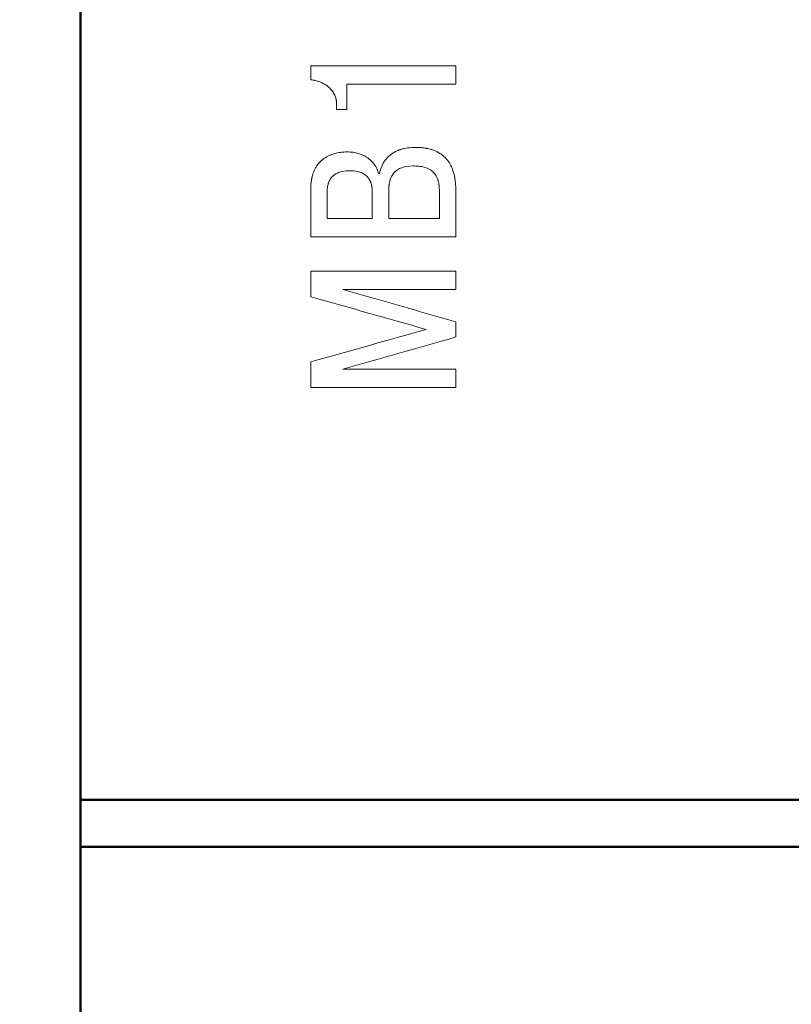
# Model space of a CAD drawing. Header units: millimetres. Extents: x 2171 to 3064, y 1134 to 1531.
# Tile 8 of 44: x 2223 to 2239, y 1294 to 1315. Entities that reach past the tile are written whole.
import ezdxf

# ---------------------------------------------------------------- set-up
doc = ezdxf.new("R2010")
doc.units = ezdxf.units.MM
doc.linetypes.add('ACAD_ISO12W100', pattern=[21, 12, -3, 0, -3, 0, -3])
for name, color, linetype, lineweight in [('main', 5, 'Continuous', 50), ('size', 7, 'Continuous', 20), ('text', 7, 'Continuous', 20)]:
    doc.layers.add(name, color=color, linetype=linetype, lineweight=lineweight)
doc.styles.add('GOST', font='GOST.shx', dxfattribs={"oblique": 15})
doc.styles.add('K5_TEXTSTYLE', font='win_eskd.shx', dxfattribs={"width": 0.8, "oblique": 15, "height": 3.5})
doc.dimstyles.new('ISO-25', dxfattribs={"dimtxt": 3.5, "dimasz": 4, "dimexe": 1.25, "dimexo": 0.625, "dimgap": 1, "dimtad": 1, "dimdec": 1, "dimrnd": 0.5, "dimtxsty": 'K5_TEXTSTYLE', "dimcen": 0, "dimclrd": 256, "dimclre": 256, "dimadec": 0, "dimazin": 2, "dimtfac": 1, "dimtdec": 1, "dimtmove": 0, "dimatfit": 1, "dimfxl": 1, "dimlwd": -1, "dimarcsym": 2})

# ---------------------------------------------------------------- blocks, each defined once
blk = doc.blocks.new('*D7')
at = {"layer": 'Defpoints', "color": 0}
for p in [(2224.361, 1364.402), (2214.334, 1270.402), (2226.361, 1270.402)]:
    blk.add_point(p, dxfattribs=at)
at = {"layer": 'size', "lineweight": -2}
for p, q in [((2223.736, 1364.402), (2213.084, 1364.402)), ((2225.736, 1270.402), (2213.084, 1270.402))]:
    blk.add_line(p, q, dxfattribs=at)
at = {"layer": 'size'}
blk.add_line((2214.334, 1360.402), (2214.334, 1274.402), dxfattribs=at)
for points in [[(2215.001, 1360.402), (2213.668, 1360.402), (2214.334, 1364.402)], [(2213.668, 1274.402), (2215.001, 1274.402), (2214.334, 1270.402)]]:
    blk.add_solid(points, dxfattribs=at)
at = {"layer": 'size', "color": 0, "linetype": 'ByBlock', "ltscale": 100, "insert": (2211.584, 1317.402), "char_height": 3.5, "attachment_point": 5, "rotation": 90, "style": 'GOST'}
blk.add_mtext('94', dxfattribs=at)
blk = doc.blocks.new('*D101')
at = {"layer": 'Defpoints', "color": 0}
for p in [(2224.361, 1372.402), (2207.334, 1262.402), (2279.361, 1262.402)]:
    blk.add_point(p, dxfattribs=at)
at = {"layer": 'size', "linetype": 'ACAD_ISO12W100', "lineweight": -2, "ltscale": 5}
for p, q in [((2223.736, 1372.402), (2206.084, 1372.402)), ((2278.736, 1262.402), (2206.084, 1262.402))]:
    blk.add_line(p, q, dxfattribs=at)
at = {"layer": 'size', "ltscale": 5}
blk.add_line((2207.334, 1368.402), (2207.334, 1266.402), dxfattribs=at)
at = {"layer": 'size'}
for points in [[(2208.001, 1368.402), (2206.668, 1368.402), (2207.334, 1372.402)], [(2206.668, 1266.402), (2208.001, 1266.402), (2207.334, 1262.402)]]:
    blk.add_solid(points, dxfattribs=at)
at = {"layer": 'size', "color": 0, "linetype": 'ByBlock', "ltscale": 100, "insert": (2204.584, 1317.402), "char_height": 3.5, "attachment_point": 5, "rotation": 90, "style": 'GOST'}
blk.add_mtext('110', dxfattribs=at)

msp = doc.modelspace()

# ---------------------------------------------------------------- linework, layer by layer
at = {"layer": 'main'}
for p, q in [((2224.361, 1336.902), (2224.361, 1297.902)), ((2287.361, 1297.902), (2224.361, 1297.902)), ((2224.361, 1297.902), (2224.361, 1296.902)), ((2287.361, 1296.902), (2224.361, 1296.902)), ((2224.361, 1296.902), (2224.361, 1292.602))]:
    msp.add_line(p, q, dxfattribs=at)
at = {"layer": 'text'}
for p, q in [((2232.347, 1313.528), (2229.261, 1313.528)), ((2232.347, 1313.136), (2232.347, 1313.528)), ((2229.261, 1313.229), (2229.261, 1313.228)), ((2230.028, 1312.598), (2230.028, 1313.136)), ((2230.028, 1313.136), (2232.347, 1313.136)), ((2230.028, 1313.136), (2232.347, 1313.136)), ((2230.028, 1313.136), (2230.028, 1313.136)), ((2229.809, 1312.761), (2229.809, 1312.761)), ((2229.812, 1312.709), (2229.812, 1312.708)), ((2229.812, 1312.598), (2229.812, 1312.708)), ((2229.812, 1312.599), (2230.028, 1312.599)), ((2229.812, 1312.598), (2230.028, 1312.598)), ((2230.725, 1311.235), (2230.703, 1311.235)), ((2229.261, 1309.888), (2229.261, 1310.909)), ((2229.609, 1310.839), (2229.609, 1310.838)), ((2229.609, 1310.279), (2229.609, 1310.838)), ((2230.568, 1310.884), (2230.568, 1310.884)), ((2230.57, 1310.826), (2230.57, 1310.825)), ((2230.919, 1310.848), (2230.919, 1310.847)), ((2230.919, 1310.279), (2230.919, 1310.847)), ((2231.999, 1310.892), (2231.999, 1310.892)), ((2231.999, 1310.848), (2231.999, 1310.847)), ((2231.999, 1310.279), (2231.999, 1310.847)), ((2232.347, 1309.888), (2232.347, 1310.874)), ((2230.57, 1310.279), (2230.57, 1310.825)), ((2229.609, 1310.279), (2230.57, 1310.279)), ((2230.919, 1310.279), (2231.999, 1310.279)), ((2229.261, 1309.888), (2232.347, 1309.888)), ((2232.347, 1309.155), (2229.261, 1309.155)), ((2229.261, 1308.61), (2229.261, 1309.155)), ((2232.347, 1308.764), (2232.347, 1309.155)), ((2229.94, 1308.764), (2232.347, 1308.764)), ((2232.347, 1307.753), (2232.347, 1308.078)), ((2229.261, 1306.677), (2229.261, 1307.221)), ((2232.347, 1307.067), (2229.94, 1307.067)), ((2232.347, 1306.677), (2232.347, 1307.067)), ((2229.261, 1306.677), (2232.347, 1306.677))]:
    msp.add_line(p, q, dxfattribs=at)
for points in [[(2229.261, 1313.228), (2229.261, 1313.328), (2229.261, 1313.428), (2229.261, 1313.528)], [(2229.261, 1313.528), (2229.261, 1313.428), (2229.261, 1313.328), (2229.261, 1313.229)], [(2229.812, 1312.708), (2229.811, 1312.726), (2229.81, 1312.743), (2229.809, 1312.761)], [(2229.809, 1312.761), (2229.81, 1312.744), (2229.811, 1312.726), (2229.812, 1312.709)], [(2230.725, 1311.235), (2230.728, 1311.249), (2230.731, 1311.263), (2230.734, 1311.277)], [(2229.261, 1310.909), (2229.262, 1310.941), (2229.263, 1310.973), (2229.264, 1311.005)], [(2230.568, 1310.884), (2230.569, 1310.865), (2230.57, 1310.845), (2230.57, 1310.826)], [(2230.568, 1310.884), (2230.569, 1310.864), (2230.57, 1310.845), (2230.57, 1310.825)], [(2231.999, 1310.892), (2231.999, 1310.877), (2231.999, 1310.863), (2231.999, 1310.848)], [(2231.999, 1310.892), (2231.999, 1310.877), (2231.999, 1310.862), (2231.999, 1310.847)], [(2229.94, 1308.764), (2230.742, 1308.535), (2231.545, 1308.306), (2232.347, 1308.078)], [(2231.717, 1307.915), (2230.898, 1308.147), (2230.079, 1308.378), (2229.261, 1308.61)], [(2229.261, 1307.221), (2230.079, 1307.452), (2230.898, 1307.684), (2231.717, 1307.915)], [(2232.347, 1307.753), (2231.545, 1307.524), (2230.742, 1307.296), (2229.94, 1307.067)]]:
    msp.add_open_spline(points, degree=3, dxfattribs=at)
for points, knots in [([(2229.261, 1313.229), (2229.293, 1313.224), (2229.358, 1313.216), (2229.482, 1313.178), (2229.626, 1313.1), (2229.737, 1312.976), (2229.785, 1312.872), (2229.802, 1312.81), (2229.807, 1312.777), (2229.809, 1312.761)], [0, 0, 0, 0, 0.125283, 0.25055, 0.500288, 0.749558, 0.874693, 0.937334, 1, 1, 1, 1]), ([(2229.809, 1312.761), (2229.806, 1312.782), (2229.803, 1312.798), (2229.801, 1312.81), (2229.8, 1312.813), (2229.799, 1312.817), (2229.799, 1312.819), (2229.798, 1312.824), (2229.797, 1312.828), (2229.793, 1312.84), (2229.791, 1312.848), (2229.778, 1312.888), (2229.765, 1312.916), (2229.731, 1312.973), (2229.713, 1312.998), (2229.67, 1313.047), (2229.646, 1313.069), (2229.607, 1313.101), (2229.594, 1313.109), (2229.568, 1313.127), (2229.554, 1313.136), (2229.511, 1313.16), (2229.482, 1313.173), (2229.435, 1313.191), (2229.42, 1313.196), (2229.389, 1313.205), (2229.373, 1313.209), (2229.353, 1313.214), (2229.351, 1313.214), (2229.344, 1313.216), (2229.341, 1313.217), (2229.33, 1313.219), (2229.322, 1313.22), (2229.298, 1313.224), (2229.28, 1313.226), (2229.261, 1313.228)], [0, 0, 0, 0, 0.0625, 0.0625, 0.070312, 0.070312, 0.078125, 0.078125, 0.09375, 0.09375, 0.125, 0.125, 0.25, 0.25, 0.375, 0.375, 0.5, 0.5, 0.5625, 0.5625, 0.625, 0.625, 0.75, 0.75, 0.8125, 0.8125, 0.875, 0.875, 0.890625, 0.890625, 0.90625, 0.90625, 0.9375, 0.9375, 1, 1, 1, 1]), ([(2229.264, 1311.005), (2229.27, 1311.059), (2229.276, 1311.101), (2229.282, 1311.132), (2229.283, 1311.136), (2229.284, 1311.141), (2229.285, 1311.144), (2229.287, 1311.152), (2229.288, 1311.157), (2229.292, 1311.173), (2229.295, 1311.183), (2229.303, 1311.214), (2229.31, 1311.233), (2229.32, 1311.262), (2229.325, 1311.273), (2229.333, 1311.293), (2229.338, 1311.302), (2229.352, 1311.331), (2229.362, 1311.35), (2229.394, 1311.404), (2229.419, 1311.437), (2229.504, 1311.529), (2229.572, 1311.578), (2229.662, 1311.619), (2229.67, 1311.623), (2229.689, 1311.631), (2229.699, 1311.634), (2229.727, 1311.645), (2229.747, 1311.651), (2229.808, 1311.668), (2229.851, 1311.677), (2229.907, 1311.684), (2229.919, 1311.686), (2229.942, 1311.688), (2229.954, 1311.689), (2229.988, 1311.692), (2230.01, 1311.693), (2230.077, 1311.693), (2230.119, 1311.69), (2230.243, 1311.673), (2230.32, 1311.65), (2230.4, 1311.61), (2230.41, 1311.604), (2230.429, 1311.594), (2230.438, 1311.588), (2230.465, 1311.571), (2230.483, 1311.559), (2230.532, 1311.52), (2230.562, 1311.491), (2230.616, 1311.426), (2230.639, 1311.391), (2230.664, 1311.343), (2230.668, 1311.334), (2230.674, 1311.319), (2230.676, 1311.314), (2230.68, 1311.305), (2230.682, 1311.301), (2230.689, 1311.282), (2230.695, 1311.261), (2230.703, 1311.235)], [0, 0, 0, 0, 0.0625, 0.0625, 0.066406, 0.066406, 0.070312, 0.070312, 0.078125, 0.078125, 0.09375, 0.09375, 0.125, 0.125, 0.140625, 0.140625, 0.15625, 0.15625, 0.1875, 0.1875, 0.25, 0.25, 0.375, 0.375, 0.390625, 0.390625, 0.40625, 0.40625, 0.4375, 0.4375, 0.5, 0.5, 0.515625, 0.515625, 0.53125, 0.53125, 0.5625, 0.5625, 0.625, 0.625, 0.75, 0.75, 0.765625, 0.765625, 0.78125, 0.78125, 0.8125, 0.8125, 0.875, 0.875, 0.9375, 0.9375, 0.953125, 0.953125, 0.960938, 0.960938, 0.96875, 0.96875, 1, 1, 1, 1]), ([(2230.734, 1311.277), (2230.741, 1311.305), (2230.749, 1311.33), (2230.761, 1311.364), (2230.765, 1311.373), (2230.775, 1311.397), (2230.78, 1311.408), (2230.809, 1311.465), (2230.837, 1311.508), (2230.934, 1311.623), (2231.015, 1311.681), (2231.119, 1311.725), (2231.124, 1311.727), (2231.135, 1311.731), (2231.14, 1311.733), (2231.157, 1311.739), (2231.168, 1311.743), (2231.203, 1311.754), (2231.227, 1311.76), (2231.301, 1311.776), (2231.353, 1311.783), (2231.416, 1311.787), (2231.421, 1311.788), (2231.434, 1311.788), (2231.44, 1311.789), (2231.459, 1311.789), (2231.471, 1311.789), (2231.509, 1311.79), (2231.535, 1311.789), (2231.574, 1311.787), (2231.588, 1311.786), (2231.614, 1311.784), (2231.627, 1311.783), (2231.664, 1311.779), (2231.689, 1311.775), (2231.715, 1311.771), (2231.719, 1311.77), (2231.726, 1311.768), (2231.729, 1311.768), (2231.74, 1311.766), (2231.747, 1311.764), (2231.767, 1311.76), (2231.781, 1311.757), (2231.82, 1311.746), (2231.846, 1311.738), (2231.92, 1311.711), (2231.965, 1311.689), (2232.09, 1311.61), (2232.158, 1311.542), (2232.217, 1311.447), (2232.223, 1311.437), (2232.234, 1311.416), (2232.24, 1311.406), (2232.256, 1311.373), (2232.266, 1311.35), (2232.293, 1311.28), (2232.308, 1311.229), (2232.321, 1311.169), (2232.322, 1311.163), (2232.324, 1311.151), (2232.325, 1311.145), (2232.328, 1311.127), (2232.33, 1311.114), (2232.336, 1311.077), (2232.339, 1311.051), (2232.341, 1311.022), (2232.341, 1311.021), (2232.342, 1311.016), (2232.342, 1311.014), (2232.343, 1311.006), (2232.343, 1311.001), (2232.344, 1310.985), (2232.345, 1310.973), (2232.346, 1310.935), (2232.347, 1310.906), (2232.347, 1310.874)], [0, 0, 0, 0, 0.03125, 0.03125, 0.046875, 0.046875, 0.0625, 0.0625, 0.125, 0.125, 0.25, 0.25, 0.257812, 0.257812, 0.265625, 0.265625, 0.28125, 0.28125, 0.3125, 0.3125, 0.375, 0.375, 0.382812, 0.382812, 0.390625, 0.390625, 0.40625, 0.40625, 0.4375, 0.4375, 0.453125, 0.453125, 0.46875, 0.46875, 0.5, 0.5, 0.503906, 0.503906, 0.507812, 0.507812, 0.515625, 0.515625, 0.53125, 0.53125, 0.5625, 0.5625, 0.625, 0.625, 0.75, 0.75, 0.765625, 0.765625, 0.78125, 0.78125, 0.8125, 0.8125, 0.875, 0.875, 0.882812, 0.882812, 0.890625, 0.890625, 0.90625, 0.90625, 0.9375, 0.9375, 0.941406, 0.941406, 0.945312, 0.945312, 0.953125, 0.953125, 0.96875, 0.96875, 1, 1, 1, 1]), ([(2230.568, 1310.884), (2230.567, 1310.904), (2230.565, 1310.921), (2230.562, 1310.943), (2230.561, 1310.951), (2230.559, 1310.96), (2230.558, 1310.963), (2230.557, 1310.968), (2230.557, 1310.969), (2230.557, 1310.972), (2230.556, 1310.973), (2230.553, 1310.991), (2230.549, 1311.006), (2230.542, 1311.028), (2230.539, 1311.035), (2230.534, 1311.049), (2230.532, 1311.055), (2230.516, 1311.092), (2230.5, 1311.119), (2230.472, 1311.154), (2230.462, 1311.166), (2230.446, 1311.181), (2230.44, 1311.186), (2230.429, 1311.196), (2230.422, 1311.201), (2230.333, 1311.267), (2230.216, 1311.296), (2229.992, 1311.29), (2229.926, 1311.279), (2229.841, 1311.25), (2229.815, 1311.238), (2229.78, 1311.217), (2229.768, 1311.21), (2229.752, 1311.197), (2229.747, 1311.193), (2229.737, 1311.185), (2229.733, 1311.181), (2229.706, 1311.155), (2229.687, 1311.132), (2229.664, 1311.093), (2229.657, 1311.079), (2229.648, 1311.058), (2229.645, 1311.05), (2229.639, 1311.035), (2229.636, 1311.027), (2229.63, 1311.006), (2229.626, 1310.991), (2229.621, 1310.969), (2229.619, 1310.961), (2229.617, 1310.95), (2229.617, 1310.946), (2229.616, 1310.94), (2229.616, 1310.938), (2229.615, 1310.934), (2229.615, 1310.932), (2229.612, 1310.909), (2229.61, 1310.879), (2229.609, 1310.839)], [0, 0, 0, 0, 0.03125, 0.03125, 0.046875, 0.046875, 0.054688, 0.054688, 0.058594, 0.058594, 0.0625, 0.0625, 0.09375, 0.09375, 0.109375, 0.109375, 0.125, 0.125, 0.1875, 0.1875, 0.21875, 0.21875, 0.234375, 0.234375, 0.25, 0.25, 0.5, 0.5, 0.625, 0.625, 0.6875, 0.6875, 0.71875, 0.71875, 0.734375, 0.734375, 0.75, 0.75, 0.8125, 0.8125, 0.84375, 0.84375, 0.859375, 0.859375, 0.875, 0.875, 0.90625, 0.90625, 0.921875, 0.921875, 0.929688, 0.929688, 0.933594, 0.933594, 0.9375, 0.9375, 1, 1, 1, 1]), ([(2231.999, 1310.892), (2231.998, 1310.915), (2231.996, 1310.935), (2231.994, 1310.962), (2231.993, 1310.97), (2231.992, 1310.982), (2231.991, 1310.986), (2231.991, 1310.991), (2231.99, 1310.993), (2231.99, 1310.997), (2231.99, 1310.997), (2231.986, 1311.02), (2231.983, 1311.038), (2231.976, 1311.065), (2231.974, 1311.073), (2231.971, 1311.085), (2231.969, 1311.089), (2231.967, 1311.097), (2231.966, 1311.1), (2231.951, 1311.142), (2231.935, 1311.175), (2231.905, 1311.219), (2231.894, 1311.233), (2231.876, 1311.252), (2231.87, 1311.259), (2231.861, 1311.268), (2231.858, 1311.271), (2231.851, 1311.277), (2231.847, 1311.28), (2231.798, 1311.321), (2231.74, 1311.349), (2231.638, 1311.377), (2231.601, 1311.384), (2231.522, 1311.392), (2231.48, 1311.394), (2231.343, 1311.392), (2231.264, 1311.38), (2231.164, 1311.345), (2231.134, 1311.331), (2231.094, 1311.305), (2231.082, 1311.296), (2231.064, 1311.281), (2231.058, 1311.276), (2231.047, 1311.265), (2231.043, 1311.26), (2231.014, 1311.229), (2230.995, 1311.201), (2230.971, 1311.153), (2230.964, 1311.136), (2230.955, 1311.109), (2230.952, 1311.1), (2230.947, 1311.086), (2230.946, 1311.082), (2230.944, 1311.072), (2230.942, 1311.067), (2230.937, 1311.046), (2230.934, 1311.029), (2230.929, 1311.002), (2230.928, 1310.993), (2230.926, 1310.979), (2230.926, 1310.974), (2230.925, 1310.967), (2230.925, 1310.965), (2230.924, 1310.96), (2230.924, 1310.957), (2230.921, 1310.93), (2230.92, 1310.894), (2230.919, 1310.848)], [0, 0, 0, 0, 0.03125, 0.03125, 0.046875, 0.046875, 0.054688, 0.054688, 0.058594, 0.058594, 0.0625, 0.0625, 0.09375, 0.09375, 0.109375, 0.109375, 0.117188, 0.117188, 0.125, 0.125, 0.1875, 0.1875, 0.21875, 0.21875, 0.234375, 0.234375, 0.242188, 0.242188, 0.25, 0.25, 0.375, 0.375, 0.4375, 0.4375, 0.5, 0.5, 0.625, 0.625, 0.6875, 0.6875, 0.71875, 0.71875, 0.734375, 0.734375, 0.75, 0.75, 0.8125, 0.8125, 0.84375, 0.84375, 0.859375, 0.859375, 0.867188, 0.867188, 0.875, 0.875, 0.90625, 0.90625, 0.921875, 0.921875, 0.929688, 0.929688, 0.933594, 0.933594, 0.9375, 0.9375, 1, 1, 1, 1])]:
    msp.add_open_spline(points, degree=3, knots=knots, dxfattribs=at)

# ---------------------------------------------------------------- dimensions: what is measured, and where the dimension line sits
at = {"layer": 'size', "linetype": 'ACAD_ISO12W100', "ltscale": 5}
dim = msp.add_linear_dim(base=(2207.334, 1262.402), p1=(2224.361, 1372.402), p2=(2279.361, 1262.402), angle=90, dimstyle='ISO-25', override={"dimtxsty": 'GOST'}, dxfattribs=at)
dim.commit()
dim.dimension.update_dxf_attribs({"geometry": '*D101', "text_midpoint": (2204.584, 1317.402)})
at = {"layer": 'size'}
dim = msp.add_linear_dim(base=(2214.334, 1270.402), p1=(2224.361, 1364.402), p2=(2226.361, 1270.402), angle=90, dimstyle='ISO-25', override={"dimasz": 4, "dimtxsty": 'GOST'}, dxfattribs=at)
dim.commit()
dim.dimension.update_dxf_attribs({"geometry": '*D7', "text_midpoint": (2211.584, 1317.402)})

doc.saveas('drawing.dxf')
